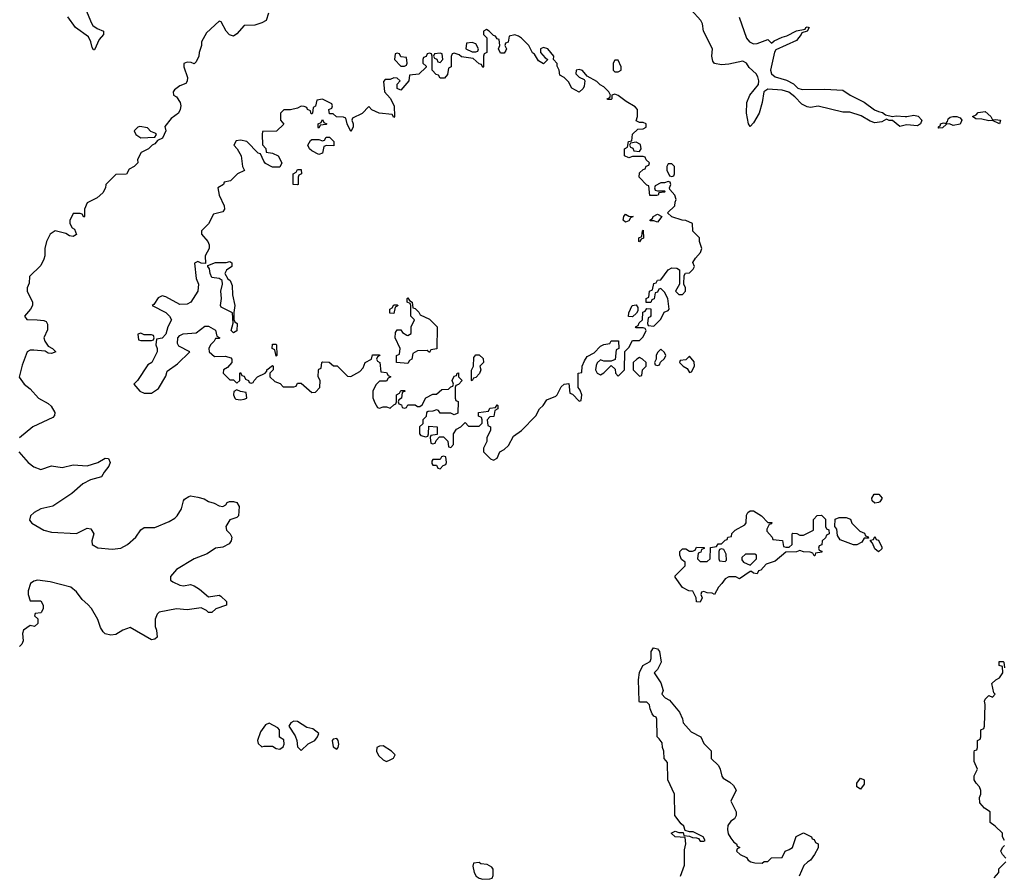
# Model space of a CAD drawing. Header units: inches. Extents: x 2601469 to 2753575, y 449403 to 582909.
# Tile 177 of 256: x 2635031 to 2640557, y 494074 to 498874. Entities that reach past the tile are written whole.
import ezdxf

# ---------------------------------------------------------------- set-up
doc = ezdxf.new("R2010")
doc.units = ezdxf.units.IN
doc.header["$MEASUREMENT"] = 0
doc.layers.add('C6439', color=7, linetype='Continuous')
doc.layers.add('C6449', color=7, linetype='Continuous')

msp = doc.modelspace()

# ---------------------------------------------------------------- linework, layer by layer
at = {"layer": 'C6439', "color": 4}
for points, elevation in [([(2635375.5, 498995.5), (2635433.5, 498853.5), (2635441.6, 498841.6), (2635464.8, 498824.8), (2635501, 498810), (2635500.7, 498790), (2635477.4, 498762.6), (2635450, 498704), (2635445.6, 498705.6), (2635437.2, 498717.2), (2635429.7, 498750), (2635416.8, 498776.8), (2635344.7, 498830), (2635300.5, 498890)], 16), ([(2636427.3, 498910), (2636414.8, 498870), (2636390, 498856), (2636350, 498844), (2636290, 498842), (2636250, 498795.3), (2636230, 498782), (2636209.1, 498789.1), (2636188.9, 498808.9), (2636162, 498862), (2636150, 498866), (2636079.6, 498800.4), (2636052, 498750), (2636051.3, 498730), (2636038, 498690), (2636036, 498670), (2636022, 498638), (2636010, 498626), (2635994, 498634), (2635970, 498635.3), (2635952, 498628), (2635951.3, 498610), (2635972, 498550), (2635971.1, 498528.9), (2635963.6, 498516.4), (2635930, 498502), (2635899.6, 498480.4), (2635892, 498470), (2635894, 498450), (2635910, 498442), (2635931, 498410), (2635936, 498390), (2635932, 498370), (2635922, 498350), (2635881, 498319), (2635846, 498274), (2635851, 498250), (2635831.3, 498210), (2635803.6, 498196.4), (2635790, 498178), (2635774, 498170), (2635754, 498150), (2635711.6, 498128.4), (2635692, 498090), (2635694, 498070), (2635674, 498050), (2635645.4, 498034.6), (2635630, 498008), (2635570, 498006), (2635514, 497950), (2635512, 497930), (2635496.9, 497903.1), (2635465.4, 497874.6), (2635410, 497846), (2635394, 497810), (2635394, 497770), (2635390, 497766), (2635382, 497782), (2635370, 497786), (2635330, 497786), (2635312.7, 497747.3), (2635312, 497730), (2635325.4, 497705.4), (2635338, 497698), (2635350, 497668), (2635330, 497658), (2635310, 497662), (2635290, 497675.3), (2635230, 497688.7), (2635202, 497670), (2635182, 497630), (2635171.3, 497590), (2635171.3, 497550), (2635166.8, 497530), (2635150, 497495.3), (2635086.4, 497433.6), (2635083.6, 497396.4), (2635072, 497370), (2635072, 497350), (2635102, 497290), (2635102, 497270), (2635092, 497250), (2635058, 497210), (2635071.6, 497191.6), (2635129.2, 497190.8), (2635166, 497186), (2635179.8, 497179.8), (2635186, 497166), (2635186.4, 497133.6), (2635166.8, 497090), (2635171, 497070), (2635190, 497042), (2635214, 497030), (2635234, 497010), (2635210, 497002), (2635190, 497004), (2635174, 497014), (2635110, 497019.3), (2635090, 497019), (2635072, 497010), (2635044.5, 496935.5), (2635028, 496868), (2635056, 496830), (2635090, 496802.8), (2635136, 496750), (2635190, 496720.7), (2635206.6, 496706.6), (2635227.3, 496670), (2635226.8, 496653.2), (2635217.5, 496642.5), (2635104.7, 496590), (2635030, 496528)], 24), ([(2640000, 498281.3), (2639970, 498274), (2639930, 498308), (2639910, 498308.7), (2639895.3, 498315.3), (2639870, 498301.2), (2639830, 498295.1), (2639803.9, 498303.9), (2639753.9, 498333.9), (2639690, 498355.6), (2639650, 498354.7), (2639511.9, 498388.1), (2639470, 498380.5), (2639450, 498385.1), (2639420.8, 498400.8), (2639381.1, 498441.1), (2639347.6, 498467.6), (2639310, 498478.7), (2639230, 498484.5), (2639206.8, 498470), (2639197.6, 498410), (2639180.5, 498350), (2639150, 498295.3), (2639130, 498275.3), (2639121.2, 498290), (2639109.2, 498350), (2639112.3, 498410), (2639129.4, 498450), (2639178, 498510), (2639178.9, 498530), (2639173.1, 498553.1), (2639163.6, 498570), (2639125.6, 498605.6), (2639110, 498629.2), (2639090, 498641.2), (2639010, 498624), (2638970, 498621.2), (2638930, 498629), (2638920.9, 498640.9), (2638916, 498670), (2638919.3, 498710), (2638869.3, 498810), (2638862.7, 498850), (2638852.7, 498870), (2638799, 498930)], 24), ([(2639068.6, 498888.6), (2639110.4, 498770), (2639126.8, 498750), (2639150, 498738.4), (2639170, 498739.5), (2639230, 498762.8), (2639250, 498742), (2639265.6, 498754.4), (2639310, 498775.5), (2639336.9, 498783.1), (2639390, 498810.6), (2639439, 498821), (2639442, 498830), (2639450, 498833.4), (2639462, 498830), (2639451, 498810), (2639420.5, 498799.5), (2639417.3, 498790), (2639390, 498758), (2639274.8, 498705.2), (2639267.9, 498692.1), (2639245.5, 498590), (2639250.6, 498570), (2639270, 498553), (2639335.1, 498535.1), (2639373.2, 498513.2), (2639398, 498490), (2639422, 498482), (2639550, 498484), (2639650, 498478), (2639692, 498450), (2639770.4, 498410.4), (2639828.7, 498368.7), (2639850, 498358), (2639873.7, 498353.7), (2639890, 498341), (2639930, 498331), (2639950, 498334.8), (2640000, 498331.2)], 24), ([(2635026, 496450), (2635078, 496390), (2635110, 496366), (2635150, 496351), (2635209.3, 496370.7), (2635270, 496362), (2635330, 496377.3), (2635410, 496370.7), (2635468.7, 496390), (2635510, 496414.8), (2635530, 496411.3), (2635538.8, 496390), (2635530.7, 496370), (2635504.1, 496335.9), (2635490, 496309), (2635428.3, 496291.7), (2635384.7, 496270), (2635323.5, 496216.5), (2635216.1, 496143.9), (2635150, 496129.2), (2635112, 496110), (2635091.3, 496090), (2635086.4, 496066.4), (2635098, 496050), (2635166, 496010), (2635210, 495999.1), (2635349.3, 495990.7), (2635410, 496021), (2635430, 496018), (2635446, 495990), (2635436, 495950), (2635438, 495930), (2635470, 495911), (2635550, 495903), (2635598, 495910), (2635635.3, 495930), (2635682, 495970), (2635710, 496011.3), (2635730, 496024.7), (2635790, 496024.7), (2635870, 496058), (2635902, 496078), (2635915.3, 496090), (2635939, 496130), (2635950, 496174), (2635956.4, 496183.6), (2635980.4, 496199.6), (2635990, 496202), (2636030, 496196), (2636066.4, 496186.4), (2636090, 496171.3), (2636122, 496162), (2636150, 496146), (2636170, 496142), (2636188.4, 496151.6), (2636195.3, 496164.7), (2636209.1, 496170.9), (2636230.7, 496170.7), (2636250, 496164.7), (2636262, 496142), (2636258, 496090), (2636250, 496082), (2636210, 496068), (2636186.8, 496030), (2636191.3, 496010), (2636212, 495990), (2636222, 495970), (2636218, 495950), (2636206.4, 495933.6), (2636170, 495914), (2636130, 495909), (2636082, 495878), (2636010.6, 495849.4), (2635911.3, 495790), (2635878, 495750), (2635878, 495730), (2635890, 495721), (2635930, 495701), (2635950, 495698), (2635990, 495704.7), (2636010, 495698), (2636039.9, 495679.9), (2636090, 495636), (2636150, 495644.7), (2636159.8, 495639.8), (2636192, 495610), (2636192, 495590), (2636131.1, 495568.9), (2636110, 495548.7), (2636090, 495548.7), (2636079.3, 495559.3), (2636050, 495574), (2635970, 495562.7), (2635910, 495569.2), (2635814, 495550), (2635802, 495538), (2635791.3, 495510), (2635791.3, 495470), (2635798, 495450), (2635802, 495410), (2635790, 495398), (2635770, 495395.3), (2635650, 495464), (2635610, 495449.3), (2635570, 495425.2), (2635542, 495422), (2635510, 495428.7), (2635499.3, 495439.3), (2635484.8, 495464.8), (2635469.4, 495509.4), (2635433.2, 495570), (2635413.8, 495593.8), (2635380.7, 495620.7), (2635350, 495664), (2635317.2, 495690), (2635201.2, 495721.2), (2635130.8, 495729.2), (2635110, 495724), (2635091.3, 495710), (2635078, 495670), (2635078, 495650), (2635090, 495614), (2635150, 495614), (2635162, 495590), (2635162, 495570), (2635154, 495550), (2635150, 495546), (2635118, 495542), (2635114, 495530), (2635132, 495512), (2635132.7, 495487.3), (2635114, 495470), (2635090, 495475.3), (2635051.3, 495450), (2635047.3, 495430), (2635050.8, 495390), (2635042.8, 495370), (2635030, 495357.2)], 24), ([(2638739, 494070), (2638762.7, 494130), (2638762.7, 494217.3), (2638768.7, 494250), (2638766, 494286), (2638708.9, 494288.9), (2638688, 494310), (2638710, 494322), (2638730, 494314), (2638754, 494314), (2638758, 494298), (2638790, 494294), (2638806, 494286), (2638830, 494284.7), (2638839.8, 494279.8), (2638850, 494266), (2638870, 494264.7), (2638878, 494270), (2638866, 494290), (2638826, 494310), (2638810, 494318), (2638790, 494318), (2638766, 494326), (2638758, 494350), (2638742.7, 494362.7), (2638708, 494410), (2638706, 494530), (2638668.7, 494610), (2638667.3, 494707.3), (2638648, 494730), (2638646, 494770), (2638638, 494790), (2638636.4, 494816.4), (2638620.4, 494840.4), (2638608, 494850), (2638606, 494950), (2638602, 494962), (2638590, 494966), (2638580.4, 494980.4), (2638568.4, 495008.4), (2638566, 495030), (2638550, 495046), (2638510, 495046), (2638508, 495050), (2638504, 495170), (2638508.9, 495211.1), (2638528.4, 495251.6), (2638570, 495274), (2638575.3, 495290), (2638575.3, 495330), (2638588, 495350), (2638610, 495344.7), (2638621, 495330), (2638630.6, 495269.4), (2638610.9, 495229.1), (2638592, 495210), (2638630, 495154), (2638642, 495110), (2638634, 495090), (2638654, 495070), (2638676.9, 495056.9), (2638734, 494990), (2638751.6, 494951.6), (2638754, 494930), (2638799.6, 494879.6), (2638854, 494850), (2638870, 494814), (2638911.6, 494771.6), (2638912, 494730), (2638952, 494690), (2638962, 494670), (2638972, 494630), (2638979.6, 494619.6), (2639016.9, 494596.9), (2639036.9, 494576.9), (2639051.6, 494551.6), (2639022, 494490), (2639052, 494430), (2639052, 494410), (2639042, 494390), (2639022, 494378), (2639006, 494354), (2639002.8, 494330), (2639007.5, 494307.5), (2639021.4, 494281.4), (2639039.6, 494259.6), (2639054, 494250), (2639058, 494238), (2639072, 494230), (2639058, 494222), (2639054, 494210), (2639074, 494190), (2639110, 494174), (2639119.6, 494159.6), (2639134, 494150), (2639156.4, 494143.6), (2639198, 494142), (2639208.4, 494151.6), (2639230, 494152), (2639250, 494171.3), (2639310, 494174), (2639326, 494210), (2639350, 494218), (2639368, 494230), (2639389.3, 494290.7), (2639430, 494312), (2639474, 494290), (2639478, 494278), (2639490, 494274), (2639498, 494258), (2639512, 494250), (2639511.6, 494228.4), (2639492, 494190), (2639470, 494158), (2639451.6, 494148.4), (2639431.6, 494128.4), (2639404.7, 494070)], 24)]:
    msp.add_lwpolyline(points, dxfattribs=dict(at, elevation=elevation))
for points, elevation in [([(2637650, 498818), (2637634, 498810), (2637634, 498790), (2637652, 498772), (2637652, 498690), (2637638, 498682), (2637634, 498670), (2637634, 498610), (2637630, 498606), (2637622, 498622), (2637610, 498626), (2637576.4, 498656.4), (2637510, 498666), (2637496.4, 498676.4), (2637470, 498686), (2637458, 498682), (2637452.7, 498667.3), (2637452, 498610), (2637438, 498602), (2637432.7, 498567.3), (2637414, 498546), (2637390, 498546), (2637382, 498562), (2637367.3, 498567.3), (2637346, 498590), (2637346, 498670), (2637342, 498682), (2637330, 498686), (2637318, 498682), (2637312.7, 498667.3), (2637298, 498662), (2637294, 498650), (2637294, 498630), (2637312.7, 498612.7), (2637312.7, 498607.3), (2637271.6, 498568.4), (2637218, 498562), (2637214, 498530), (2637170, 498478), (2637148.4, 498488.4), (2637148.4, 498511.6), (2637166, 498530), (2637150, 498546), (2637130, 498548), (2637110, 498538), (2637082, 498538), (2637072, 498528), (2637078, 498470), (2637110, 498434), (2637132, 498390), (2637134, 498330), (2637130, 498326), (2637122, 498342), (2637048.9, 498348.9), (2637007.3, 498367.3), (2636990, 498386), (2636952.7, 498347.3), (2636898, 498322), (2636894, 498310), (2636902, 498290), (2636902, 498270), (2636890, 498246), (2636868, 498290), (2636862, 498322), (2636847.3, 498327.3), (2636808, 498328), (2636790, 498346), (2636770, 498346), (2636766, 498370), (2636782, 498378), (2636786, 498390), (2636782, 498402), (2636730, 498428), (2636698, 498422), (2636691.6, 498388.4), (2636678, 498382), (2636674, 498350), (2636670, 498346), (2636666, 498346), (2636662, 498362), (2636646, 498370), (2636642, 498382), (2636627.3, 498387.3), (2636610, 498388), (2636590, 498378), (2636550, 498368), (2636512.7, 498367.3), (2636494, 498350), (2636494, 498310), (2636512.7, 498287.3), (2636471.6, 498248.4), (2636394, 498246), (2636392, 498230), (2636392.7, 498172.7), (2636411.6, 498151.6), (2636414, 498130), (2636450, 498124.7), (2636482, 498110), (2636502, 498070), (2636490, 498046), (2636450, 498046), (2636410, 498068), (2636400.2, 498080.2), (2636382, 498122), (2636370, 498126), (2636306, 498190), (2636270, 498198), (2636245.4, 498194.6), (2636232, 498170), (2636252, 498150), (2636274, 498110), (2636282, 498050), (2636291.6, 498028.4), (2636254, 498010), (2636214, 497970), (2636178, 497962), (2636174, 497950), (2636142, 497930), (2636150.7, 497890), (2636178.8, 497830), (2636181, 497810), (2636170, 497795.3), (2636118, 497782), (2636090.8, 497729.2), (2636052, 497690), (2636052, 497670), (2636086.8, 497630), (2636094, 497610), (2636094.8, 497590), (2636071.3, 497550), (2636074, 497506), (2636048.4, 497508.4), (2636030, 497518), (2636012.7, 497507.3), (2636022, 497422), (2636034, 497390), (2636031.3, 497350), (2635991.1, 497288.9), (2635970, 497278), (2635930, 497275.3), (2635850, 497319), (2635830, 497324), (2635807.1, 497312.9), (2635783.6, 497276.4), (2635774, 497270), (2635850.9, 497230.9), (2635870.9, 497210.9), (2635882, 497190), (2635862, 497150), (2635851.1, 497108.9), (2635830, 497088), (2635798, 497082), (2635794, 497050), (2635802, 497030), (2635802, 497010), (2635772, 496950), (2635750, 496938), (2635692, 496850), (2635672, 496830), (2635704.7, 496790), (2635730, 496778.8), (2635770, 496778.8), (2635810, 496804.7), (2635850, 496874), (2635858, 496902), (2635916.5, 496943.5), (2635986, 497010), (2635923.1, 497043.1), (2635916.4, 497056.4), (2635918, 497090), (2635930, 497102), (2635948.9, 497111.1), (2636022, 497118), (2636070, 497154), (2636090, 497154), (2636130, 497132), (2636138, 497098), (2636154, 497090), (2636150, 497086), (2636130, 497086), (2636122, 497070), (2636102, 497050), (2636092, 497030), (2636094, 497010), (2636124.7, 496984.7), (2636185.4, 496985.4), (2636216, 496976), (2636222, 496970), (2636222, 496950), (2636196.9, 496923.1), (2636174, 496910), (2636172, 496890), (2636210, 496854), (2636230, 496854), (2636250, 496834), (2636266, 496850), (2636266, 496890), (2636270, 496894), (2636278, 496878), (2636290, 496874), (2636298, 496858), (2636314, 496850), (2636318, 496838), (2636330, 496834), (2636342, 496838), (2636346, 496850), (2636366, 496870), (2636408.4, 496891.6), (2636418, 496902), (2636418, 496910), (2636450, 496934), (2636454, 496930), (2636454, 496910), (2636434, 496890), (2636434, 496870), (2636463.6, 496843.6), (2636492.7, 496832.7), (2636510, 496814), (2636570, 496814), (2636582, 496818), (2636590, 496834), (2636610, 496834), (2636670, 496782), (2636690, 496784.7), (2636715.3, 496810), (2636718, 496850), (2636706, 496870), (2636707.3, 496907.3), (2636710, 496914), (2636722, 496918), (2636726, 496950), (2636730, 496954), (2636768, 496952), (2636792.7, 496932.7), (2636812, 496932), (2636870, 496874), (2636890, 496872), (2636940.4, 496899.6), (2636959, 496921), (2636968.9, 496951.1), (2637006, 496970), (2637010, 496994), (2637050, 496994), (2637052, 496990), (2637038, 496982), (2637034, 496970), (2637038, 496958), (2637052, 496950), (2637058, 496898), (2637090, 496894), (2637098, 496878), (2637114, 496870), (2637098, 496862), (2637090, 496846), (2637050, 496846), (2637030, 496826), (2637012, 496790), (2637012.7, 496752.7), (2637023.6, 496723.6), (2637038, 496698), (2637050, 496694), (2637070, 496702), (2637090, 496702), (2637110, 496694), (2637130, 496714), (2637142, 496718), (2637146, 496730), (2637146, 496770), (2637162, 496778), (2637170, 496794), (2637190, 496794), (2637194, 496790), (2637178, 496782), (2637174, 496750), (2637158, 496742), (2637154, 496730), (2637158, 496718), (2637172.7, 496712.7), (2637178, 496698), (2637190, 496694), (2637202, 496698), (2637210, 496714), (2637250, 496714), (2637263.6, 496703.6), (2637276.4, 496703.6), (2637290, 496714), (2637310, 496752), (2637350, 496774), (2637370, 496774), (2637400.4, 496799.6), (2637438, 496802), (2637450, 496814), (2637462, 496818), (2637466, 496830), (2637458, 496850), (2637470, 496874), (2637482, 496878), (2637486, 496890), (2637492.7, 496892.7), (2637494, 496870), (2637514, 496850), (2637492.7, 496827.3), (2637478, 496822), (2637474, 496810), (2637474, 496750), (2637478, 496738), (2637492, 496732), (2637490, 496666), (2637470, 496658), (2637450, 496666), (2637390, 496666), (2637382, 496682), (2637370, 496686), (2637350, 496678), (2637323.6, 496676.4), (2637314, 496670), (2637312.7, 496647.3), (2637294, 496630), (2637292.7, 496607.3), (2637274, 496590), (2637274, 496550), (2637282, 496542), (2637310, 496534), (2637322, 496538), (2637326, 496550), (2637327.3, 496592.7), (2637374, 496590), (2637374, 496546), (2637338, 496542), (2637334, 496530), (2637338, 496498), (2637350, 496494), (2637362, 496498), (2637367.3, 496512.7), (2637386, 496534), (2637410, 496534), (2637434, 496510), (2637438, 496478), (2637450, 496474), (2637466, 496490), (2637466, 496550), (2637483.1, 496576.9), (2637506, 496590), (2637530, 496614), (2637550, 496594), (2637610, 496594), (2637626, 496610), (2637626, 496630), (2637622, 496642), (2637606, 496650), (2637606, 496670), (2637662, 496678), (2637670, 496694), (2637702, 496698), (2637710, 496714), (2637714, 496710), (2637714, 496690), (2637698, 496682), (2637692.7, 496647.3), (2637670, 496646), (2637654, 496630), (2637658, 496598), (2637674, 496590), (2637674, 496570), (2637652, 496530), (2637651.6, 496508.4), (2637634, 496470), (2637634, 496450), (2637674, 496410), (2637690, 496402), (2637710, 496414), (2637726, 496450), (2637750, 496462), (2637774.6, 496485.4), (2637803.1, 496536.9), (2637848, 496570), (2637928.4, 496651.6), (2637948.7, 496690), (2637968.7, 496710), (2637990, 496742), (2638039, 496761), (2638048, 496770), (2638070, 496814), (2638086, 496830), (2638112, 496832), (2638118, 496778), (2638132.7, 496772.7), (2638170, 496734), (2638182, 496738), (2638186, 496770), (2638176.4, 496796.4), (2638166, 496810), (2638166, 496890), (2638186, 496894), (2638188, 496930), (2638200.2, 496959.8), (2638216.4, 496983.6), (2638255.3, 497004.7), (2638290, 497042), (2638310, 497052), (2638342, 497058), (2638350, 497072), (2638391.6, 497071.6), (2638394, 497030), (2638378, 497022), (2638372.7, 496967.3), (2638350, 496958), (2638310, 496958), (2638290, 496966), (2638271.6, 496948.4), (2638265.4, 496934.6), (2638262, 496910), (2638271.6, 496891.6), (2638290, 496882), (2638310, 496892), (2638350, 496934), (2638372.7, 496912.7), (2638374, 496890), (2638390, 496874), (2638426, 496910), (2638427.3, 497012.7), (2638450, 497034), (2638470, 497074), (2638510, 497074), (2638530, 497094), (2638546, 497130), (2638542, 497142), (2638530, 497146), (2638490, 497146), (2638486, 497150), (2638502, 497158), (2638507.3, 497172.7), (2638526, 497190), (2638527.3, 497232.7), (2638542, 497238), (2638550, 497254), (2638572.7, 497252.7), (2638572.7, 497212.7), (2638570, 497206), (2638558, 497202), (2638554, 497170), (2638558, 497158), (2638590, 497154), (2638630, 497194), (2638647.3, 497232.7), (2638670, 497242), (2638675.3, 497250), (2638668, 497310), (2638650, 497346), (2638630, 497366), (2638618, 497362), (2638610, 497346), (2638598, 497342), (2638591.6, 497308.4), (2638578, 497302), (2638572.7, 497287.3), (2638547.3, 497287.3), (2638546, 497310), (2638562, 497318), (2638566, 497350), (2638582, 497358), (2638590, 497394), (2638602, 497398), (2638610, 497412), (2638630, 497414), (2638670, 497471.3), (2638690, 497482), (2638719.6, 497479.6), (2638734, 497470), (2638734, 497390), (2638712, 497350), (2638730, 497332), (2638750, 497332), (2638768, 497350), (2638768, 497370), (2638758, 497390), (2638760.4, 497439.6), (2638767.3, 497452.7), (2638790, 497454), (2638810, 497474), (2638818, 497490), (2638808.7, 497511.3), (2638823.1, 497536.9), (2638852.5, 497567.5), (2638859, 497590), (2638846, 497630), (2638846, 497650), (2638808.4, 497688.4), (2638806, 497730), (2638770, 497748), (2638748.9, 497748.9), (2638690, 497768), (2638666, 497790), (2638708, 497830), (2638708.9, 497851.1), (2638715.3, 497864.7), (2638708, 497890), (2638680.4, 497920.4), (2638678, 497930), (2638686, 497950), (2638682, 497962), (2638670, 497966), (2638650, 497958), (2638630, 497958), (2638598, 497942), (2638594, 497930), (2638598, 497918), (2638610, 497914), (2638650, 497914), (2638654, 497910), (2638650, 497906), (2638618, 497902), (2638614, 497890), (2638607.3, 497887.3), (2638567.3, 497887.3), (2638562, 497942), (2638550, 497946), (2638508, 497990), (2638510, 498014), (2638530, 498034), (2638542, 498038), (2638547.3, 498052.7), (2638562, 498058), (2638566, 498070), (2638547.3, 498087.3), (2638542, 498102), (2638530, 498106), (2638470, 498106), (2638450, 498098), (2638426, 498110), (2638426, 498150), (2638442, 498158), (2638448, 498190), (2638466, 498194), (2638470, 498232), (2638500.4, 498259.6), (2638530, 498262), (2638546, 498270), (2638546, 498290), (2638530, 498298), (2638510, 498298), (2638490, 498306), (2638498, 498330), (2638498, 498370), (2638484.7, 498384.7), (2638434, 498414), (2638390, 498448), (2638370, 498455.3), (2638354, 498450), (2638354, 498430), (2638350, 498426), (2638330, 498426), (2638328, 498430), (2638342, 498438), (2638346, 498450), (2638338, 498470), (2638310, 498498), (2638288.7, 498508.7), (2638270, 498528), (2638216.4, 498556.4), (2638190, 498588), (2638170, 498595.3), (2638154, 498590), (2638152, 498570), (2638170, 498552), (2638198, 498538), (2638202, 498530), (2638199.6, 498500.4), (2638192.7, 498487.3), (2638170, 498468), (2638129.1, 498489.1), (2638110, 498526), (2638086, 498550), (2638062, 498562), (2638058, 498590), (2638047.3, 498612.7), (2638047.3, 498627.3), (2638026, 498650), (2638028, 498670), (2637995.3, 498710), (2637970, 498718), (2637954, 498710), (2637954, 498690), (2637979.6, 498659.6), (2637994, 498650), (2637970, 498626), (2637943.1, 498643.1), (2637920.4, 498680.4), (2637908.7, 498688.7), (2637888, 498730), (2637848, 498770), (2637830, 498782), (2637810, 498788), (2637778, 498782), (2637771.6, 498748.4), (2637758, 498742), (2637754, 498730), (2637762, 498710), (2637759.6, 498700.4), (2637750, 498686), (2637730, 498686), (2637718, 498710), (2637726, 498730), (2637722, 498762), (2637710, 498766), (2637702, 498782), (2637690, 498786), (2637666, 498810)], 28), ([(2637570, 498746), (2637538, 498742), (2637534, 498710), (2637570, 498694), (2637590, 498694), (2637602, 498698), (2637606, 498710), (2637590, 498738)], 28), ([(2637150, 498686), (2637138, 498682), (2637134, 498650), (2637170, 498614), (2637190, 498614), (2637202, 498618), (2637206, 498630), (2637202, 498662), (2637170, 498666), (2637162, 498682)], 28), ([(2637390, 498686), (2637358, 498682), (2637354, 498670), (2637358, 498658), (2637372.7, 498652.7), (2637378, 498638), (2637390, 498634), (2637406, 498650), (2637402, 498682)], 28), ([(2638390, 498646), (2638370, 498646), (2638362, 498630), (2638362, 498590), (2638370, 498582), (2638390, 498582), (2638406, 498590), (2638406, 498610)], 28), ([(2636710, 498266), (2636706, 498270), (2636706, 498290), (2636722, 498298), (2636730, 498314), (2636738, 498298), (2636754, 498290), (2636750, 498286), (2636718, 498282)], 28), ([(2635705.4, 498274.6), (2635694, 498270), (2635674, 498250), (2635682, 498230), (2635710, 498212), (2635790, 498214), (2635798, 498230), (2635794.6, 498234.6), (2635767.3, 498247.3), (2635747.3, 498267.3)], 24), ([(2636794, 498166), (2636752.7, 498167.3), (2636738, 498162), (2636730, 498126), (2636710, 498118), (2636670, 498138), (2636658, 498150), (2636648.7, 498170), (2636663.1, 498196.9), (2636670, 498202), (2636710, 498202), (2636730, 498194), (2636742, 498198), (2636750, 498214), (2636770, 498214), (2636794, 498190)], 28), ([(2638490, 498186), (2638458, 498182), (2638454, 498170), (2638458, 498158), (2638472.7, 498152.7), (2638478, 498138), (2638510, 498134), (2638518, 498150), (2638514.6, 498174.6)], 28), ([(2636590, 497948), (2636566, 497950), (2636566, 498010), (2636582, 498018), (2636590, 498034), (2636610, 498034), (2636612, 498010), (2636598, 498002), (2636594, 497990), (2636594, 497950)], 28), ([(2638690, 498066), (2638670, 498066), (2638662, 498050), (2638662, 498030), (2638678, 497998), (2638690, 497994), (2638702, 497998), (2638706, 498010), (2638706, 498050)], 28), ([(2638430, 497738), (2638418, 497750), (2638422, 497770), (2638430, 497782), (2638450, 497772), (2638474, 497770), (2638458, 497762), (2638450, 497746)], 28), ([(2638610, 497738), (2638590, 497746), (2638570, 497746), (2638568, 497750), (2638582, 497758), (2638586, 497770), (2638610, 497782), (2638634, 497770)], 28), ([(2638510, 497628), (2638506, 497630), (2638506, 497650), (2638522, 497658), (2638526, 497690), (2638530, 497694), (2638531.6, 497648.4), (2638518, 497642)], 28), ([(2636230, 497118), (2636218, 497130), (2636228.4, 497171.6), (2636226, 497230), (2636162, 497262), (2636158, 497270), (2636164, 497310), (2636159, 497350), (2636168.7, 497390), (2636168, 497410), (2636150, 497422), (2636110, 497428), (2636099, 497450), (2636095.3, 497475.3), (2636086, 497490), (2636086, 497494), (2636128.9, 497511.1), (2636188.9, 497511.1), (2636210, 497518), (2636222, 497510), (2636222, 497490), (2636191.6, 497468.4), (2636182, 497450), (2636199.6, 497419.6), (2636212, 497410), (2636223.6, 497383.6), (2636226, 497330), (2636238, 497270), (2636232, 497232), (2636232.7, 497192.7), (2636238, 497178), (2636251.3, 497170), (2636250, 497128)], 28), ([(2637330, 497006), (2637318, 497018), (2637263.6, 497016.4), (2637238, 497002), (2637231.3, 496968.7), (2637218, 496962), (2637210, 496946), (2637146, 496950), (2637146, 496990), (2637162, 496998), (2637166, 497030), (2637138, 497090), (2637140.4, 497119.6), (2637150, 497134), (2637170, 497134), (2637179.6, 497119.6), (2637203.6, 497103.6), (2637210, 497102), (2637227.3, 497112.7), (2637228, 497150), (2637246, 497190), (2637226, 497210), (2637226, 497270), (2637222, 497282), (2637206, 497290), (2637206, 497310), (2637210, 497314), (2637218, 497298), (2637234, 497290), (2637238, 497258), (2637250, 497254), (2637270, 497234), (2637278, 497218), (2637330, 497194), (2637374, 497150), (2637372.7, 497027.3), (2637338, 497022)], 28), ([(2637130, 497226), (2637108, 497228), (2637108, 497250), (2637122, 497258), (2637130, 497274), (2637150, 497274), (2637154, 497270), (2637150, 497266), (2637138, 497262)], 28), ([(2638470, 497206), (2638448, 497208), (2638448.7, 497230), (2638468.9, 497271.1), (2638490, 497274), (2638499.6, 497259.6), (2638499.6, 497240.4), (2638492.7, 497227.3)], 28), ([(2635710, 497115.3), (2635694, 497110), (2635698, 497078), (2635710, 497074), (2635770, 497074), (2635782, 497078), (2635786, 497090), (2635782, 497102), (2635770, 497106), (2635730, 497106)], 28), ([(2636470, 496986), (2636462, 497022), (2636448, 497030), (2636450, 497054), (2636470, 497054), (2636472, 497050), (2636474, 496990)], 28), ([(2638630, 497026), (2638610, 497006), (2638602, 496990), (2638602, 496970), (2638594, 496950), (2638598, 496938), (2638610, 496934), (2638622, 496938), (2638627.3, 496952.7), (2638650, 496974), (2638658, 496990), (2638650, 497006)], 28), ([(2637570, 496848), (2637566, 496850), (2637567.3, 496907.3), (2637578, 496930), (2637580.4, 496979.6), (2637590, 496994), (2637610, 496994), (2637632.7, 496972.7), (2637634, 496950), (2637614, 496930), (2637618, 496910), (2637611.6, 496888.4), (2637590, 496866), (2637578, 496862)], 28), ([(2638510, 496978), (2638494, 496970), (2638474, 496950), (2638474, 496910), (2638510, 496874), (2638522, 496878), (2638526, 496910), (2638546, 496930), (2638546, 496950), (2638526, 496970)], 28), ([(2638790, 496986), (2638770, 496966), (2638738, 496962), (2638734, 496950), (2638754, 496930), (2638776.9, 496916.9), (2638790, 496894), (2638802, 496898), (2638818, 496930), (2638815.3, 496955.3)], 28), ([(2636250, 496798), (2636232, 496788), (2636231.3, 496770), (2636238, 496750), (2636244.5, 496744.5), (2636270, 496741), (2636290, 496744.7), (2636306, 496750), (2636302, 496782), (2636270, 496788)], 28), ([(2637410, 496426), (2637398, 496422), (2637390, 496406), (2637350, 496406), (2637343.6, 496396.4), (2637343.6, 496383.6), (2637350, 496374), (2637370, 496374), (2637378, 496358), (2637390, 496354), (2637407.3, 496372.7), (2637422, 496378), (2637426, 496390), (2637422, 496422)], 28), ([(2639830, 496162), (2639815.3, 496175.3), (2639814, 496190), (2639827.2, 496212.8), (2639852.7, 496212.7), (2639870.8, 496190), (2639858, 496170), (2639850, 496165.2)], 24), ([(2639330, 495914), (2639350, 495914), (2639366, 495930), (2639366, 495990), (2639370, 495994), (2639391.6, 495991.6), (2639410, 495982), (2639430, 495982), (2639486, 496010), (2639486, 496070), (2639507.3, 496092.7), (2639530, 496094), (2639552.7, 496072.7), (2639554, 496030), (2639558, 496018), (2639572.7, 496012.7), (2639574, 495990), (2639558, 495982), (2639552.7, 495967.3), (2639534, 495950), (2639532.7, 495927.3), (2639518, 495922), (2639514, 495910), (2639518, 495898), (2639532.7, 495892.7), (2639532.7, 495887.3), (2639498, 495882), (2639494, 495866), (2639490, 495866), (2639482, 495882), (2639467.3, 495887.3), (2639430, 495888), (2639410, 495895.3), (2639390, 495888), (2639330, 495886), (2639270, 495835.3), (2639221, 495819), (2639190, 495786), (2639178, 495782), (2639170, 495766), (2639148.4, 495768.4), (2639138, 495778), (2639130, 495778), (2639070, 495738), (2639050, 495748), (2639010, 495748), (2638990, 495738), (2638972, 495710), (2638952, 495690), (2638930, 495648.7), (2638916.4, 495656.4), (2638890, 495658), (2638870, 495666), (2638858, 495662), (2638854, 495650), (2638862, 495630), (2638850, 495606), (2638830, 495608), (2638828, 495630), (2638808, 495668), (2638786, 495670), (2638750, 495688), (2638710, 495746), (2638710, 495754), (2638766, 495810), (2638766, 495830), (2638744.7, 495844.7), (2638735.3, 495870), (2638735.3, 495890), (2638750, 495904.7), (2638770, 495904.7), (2638790, 495892), (2638807.3, 495892.7), (2638822, 495898), (2638830, 495914), (2638872.7, 495912.7), (2638872.7, 495907.3), (2638858, 495902), (2638852.7, 495887.3), (2638838, 495882), (2638834, 495850), (2638850, 495834), (2638890, 495834), (2638906, 495850), (2638907.3, 495912.7), (2638942, 495918), (2638950, 495934), (2638970, 495934), (2638990, 495954), (2639002, 495958), (2639006, 495970), (2639026, 495974), (2639028.4, 495991.6), (2639046, 496010), (2639100.4, 496039.6), (2639108.4, 496051.6), (2639110, 496094), (2639118, 496110), (2639130, 496118), (2639150, 496118), (2639194, 496090), (2639230, 496054), (2639252.7, 496052.7), (2639250, 496046), (2639238, 496042), (2639223.6, 496016.4), (2639223.6, 496003.6), (2639254, 495970), (2639258, 495958), (2639312.7, 495952.7), (2639318, 495918)], 24), ([(2639710, 495928), (2639636.4, 495956.4), (2639620.4, 495980.4), (2639616.4, 496016.4), (2639606, 496030), (2639607.3, 496072.7), (2639630, 496082), (2639670, 496082), (2639692.7, 496072.7), (2639702, 496050), (2639745.4, 496005.4), (2639772.7, 495992.7), (2639778, 495978), (2639792.7, 495972.7), (2639794, 495966), (2639770, 495966), (2639756.9, 495943.1), (2639730, 495928)], 24), ([(2639850, 495888.7), (2639830, 495906), (2639818, 495938), (2639806, 495950), (2639806, 495954), (2639822, 495958), (2639830, 495974), (2639838, 495958), (2639850, 495954), (2639870, 495914), (2639870, 495906)], 24), ([(2638970, 495906), (2638958, 495902), (2638954, 495890), (2638954, 495850), (2638958, 495838), (2638990, 495834), (2638998, 495842), (2638996.4, 495876.4), (2638982, 495902)], 24), ([(2639156.4, 495876.4), (2639103.6, 495876.4), (2639083.6, 495856.4), (2639083.6, 495843.6), (2639094, 495830), (2639130, 495814), (2639166, 495850), (2639166, 495870)], 24), ([(2636430, 494928), (2636410, 494918), (2636382, 494878), (2636364.7, 494830), (2636370, 494814), (2636390, 494794), (2636402, 494798), (2636450, 494798), (2636470, 494784.7), (2636490, 494782), (2636510, 494794), (2636515.3, 494810), (2636514, 494834), (2636488.7, 494848.7), (2636488, 494890), (2636480.4, 494900.4)], 28), ([(2636570, 494939), (2636552, 494930), (2636542, 494910), (2636576.3, 494856.3), (2636586, 494830), (2636590, 494794), (2636610, 494774), (2636649.1, 494810.9), (2636688, 494830), (2636702, 494850), (2636708.7, 494870), (2636676.5, 494896.5), (2636643.2, 494903.2), (2636590, 494937.2)], 28), ([(2636810, 494842), (2636790, 494838), (2636784.7, 494830), (2636790, 494794), (2636810, 494782), (2636818, 494790), (2636822, 494810), (2636819, 494830)], 28), ([(2637070, 494800.9), (2637050, 494799.3), (2637036, 494790), (2637034, 494770), (2637045.2, 494745.2), (2637070, 494722), (2637090, 494712), (2637110, 494722), (2637128.4, 494731.6), (2637138, 494750), (2637118, 494770)], 28), ([(2639750, 494558), (2639729, 494570), (2639729, 494590), (2639750, 494618), (2639771, 494610), (2639770, 494586)], 24), ([(2637610, 494146), (2637578, 494142), (2637574, 494126), (2637581, 494090), (2637592, 494070), (2637610, 494058), (2637630, 494052), (2637670, 494054), (2637682, 494058), (2637688, 494072), (2637688.4, 494108.4), (2637680.4, 494120.4), (2637654.6, 494134.6), (2637618, 494138)], 28)]:
    msp.add_lwpolyline(points, close=True, dxfattribs=dict(at, elevation=elevation))
at = {"layer": 'C6449', "color": 4, "elevation": 24}
for points in [[(2640490, 498312), (2640505.2, 498314.8), (2640536, 498310), (2640530, 498289.2), (2640490, 498308.7), (2640470, 498306), (2640430, 498316), (2640397.2, 498317.2), (2640379, 498330), (2640399.3, 498340.7), (2640410, 498352.4), (2640450, 498359.1), (2640481, 498330)], [(2640270, 498281.2), (2640250, 498288.7), (2640231.6, 498288.4), (2640210, 498268), (2640190, 498266), (2640186, 498270), (2640198, 498282), (2640198, 498290), (2640216, 498296), (2640228, 498292), (2640238, 498302), (2640242, 498318), (2640253.6, 498326.4), (2640268.7, 498331.3), (2640290, 498330.7), (2640310, 498322.8), (2640319.1, 498310), (2640310, 498287)]]:
    msp.add_lwpolyline(points, close=True, dxfattribs=at)
for points in [[(2640000, 498331.2), (2640010, 498330.5), (2640050, 498338), (2640072.5, 498332.5), (2640093.4, 498310), (2640086.8, 498290), (2640070, 498278), (2640010, 498283.7), (2640000, 498281.3)], [(2640558, 494270), (2640546, 494290), (2640546, 494310), (2640506, 494350), (2640478, 494370), (2640478, 494430), (2640446, 494450), (2640420.4, 494480.4), (2640418, 494510), (2640426, 494530), (2640426, 494550), (2640418, 494570), (2640398, 494590), (2640388, 494610), (2640388.4, 494631.6), (2640406, 494670), (2640387.3, 494712.7), (2640387.3, 494767.3), (2640390, 494774), (2640402, 494778), (2640406, 494790), (2640406, 494830), (2640422, 494838), (2640426, 494850), (2640426, 494890), (2640442, 494898), (2640446, 494910), (2640448.7, 495031.3), (2640445.2, 495050), (2640450, 495062), (2640470, 495082), (2640490, 495074), (2640506, 495090), (2640498, 495098), (2640486, 495150), (2640509.1, 495170.9), (2640530, 495182), (2640548, 495210), (2640546, 495246), (2640528, 495250), (2640527.3, 495272.7), (2640550, 495274), (2640554, 495270), (2640558, 495238)], [(2640566, 494170), (2640546, 494190), (2640538, 494210), (2640546, 494230), (2640558, 494242)], [(2640500.4, 494059.6), (2640526, 494090), (2640526, 494110), (2640566, 494150)]]:
    msp.add_lwpolyline(points, dxfattribs=at)

doc.saveas('drawing.dxf')
